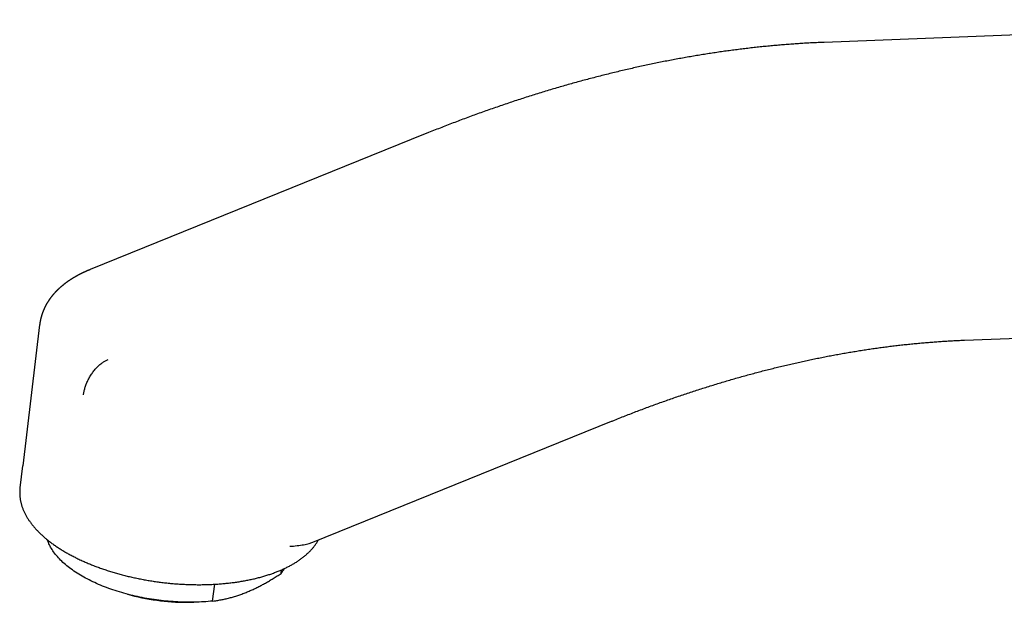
# Model space of a CAD drawing. Header units: millimetres. Extents: x 8 to 820, y 12 to 521.
# Tile 7 of 28: x 579 to 676, y 164 to 221. Entities that reach past the tile are written whole.
import ezdxf

# ---------------------------------------------------------------- set-up
doc = ezdxf.new("R2010")
doc.units = ezdxf.units.MM

msp = doc.modelspace()

# ---------------------------------------------------------------- linework, layer by layer
at = {"color": 7, "linetype": 'Continuous', "lineweight": 30}
for p, q in [((715.382, 221.235), (658.13, 219.013)), ((618.982, 210.029), (586.113, 196.727)), ((671.889, 189.802), (740.438, 192.463)), ((581.156, 191.297), (579.493, 177.492)), ((607.946, 169.998), (637.246, 181.842)), ((579.489, 177.489), (579.228, 175.315)), ((579.228, 175.32), (579.228, 175.315)), ((604.839, 166.924), (604.881, 167.274)), ((598.131, 164.21), (598.33, 165.864)), ((589.789, 164.882), (590.122, 164.794)), ((595.939, 164.094), (596.283, 164.1))]:
    msp.add_line(p, q, dxfattribs=at)
at = {"color": 7, "linetype": 'Continuous', "lineweight": 30, "flags": 128}
msp.add_lwpolyline([(598.131, 164.21), (597.912, 164.188), (597.692, 164.169), (597.47, 164.152), (597.247, 164.137), (597.022, 164.124), (596.796, 164.114), (596.569, 164.106), (596.341, 164.101), (596.111, 164.097), (595.881, 164.096), (595.65, 164.098), (595.418, 164.101), (595.186, 164.107), (594.953, 164.116), (594.719, 164.126), (594.485, 164.139), (594.251, 164.154), (594.017, 164.171), (593.782, 164.191), (593.548, 164.213), (593.313, 164.237), (593.079, 164.264), (592.845, 164.292), (592.611, 164.323), (592.377, 164.356), (592.145, 164.391), (591.912, 164.429), (591.681, 164.469), (591.45, 164.51), (591.22, 164.554), (590.991, 164.601), (590.763, 164.649), (590.537, 164.699), (590.311, 164.751), (590.087, 164.806), (589.864, 164.862), (589.643, 164.921), (589.423, 164.981), (589.205, 165.044), (588.989, 165.108), (588.774, 165.174), (588.561, 165.242), (588.351, 165.312), (588.142, 165.384), (587.936, 165.458), (587.732, 165.533), (587.53, 165.61), (587.33, 165.689), (587.133, 165.77), (586.939, 165.852), (586.747, 165.936), (586.558, 166.021), (586.371, 166.108), (586.187, 166.197), (586.007, 166.287), (585.829, 166.378), (585.654, 166.471), (585.483, 166.565), (585.314, 166.661), (585.149, 166.758), (584.987, 166.856), (584.829, 166.955), (584.674, 167.056), (584.522, 167.158), (584.374, 167.261), (584.23, 167.365), (584.089, 167.47), (583.952, 167.576), (583.819, 167.683), (583.69, 167.791), (583.564, 167.9), (583.442, 168.009), (583.325, 168.12), (583.211, 168.231), (583.101, 168.343), (582.996, 168.455), (582.894, 168.568), (582.797, 168.682), (582.704, 168.796), (582.615, 168.911), (582.531, 169.026), (582.451, 169.142), (582.375, 169.258), (582.304, 169.374), (582.237, 169.491), (582.174, 169.607), (582.116, 169.724), (582.062, 169.841), (582.013, 169.958), (581.969, 170.075), (581.928, 170.193), (581.922, 170.214)], dxfattribs=at)
at = {"color": 7, "linetype": 'Continuous', "lineweight": 30}
for centre, radius, start, end in [((601.933, 169.401), 3.818, 319.5545, 328.63929), ((595.607, 185.839), 21.748, 255.39161, 270.87494)]:
    msp.add_arc(centre, radius, start, end, dxfattribs=at)
for points, knots in [([(658.13, 219.013), (658.026, 219.009), (657.724, 218.997), (657.225, 218.974), (656.632, 218.944), (656.038, 218.909), (655.442, 218.871), (654.846, 218.829), (654.248, 218.783), (653.649, 218.733), (653.049, 218.679), (652.448, 218.622), (651.845, 218.56), (651.242, 218.495), (650.637, 218.426), (650.032, 218.353), (649.425, 218.277), (648.817, 218.196), (648.208, 218.112), (647.598, 218.024), (646.988, 217.932), (646.376, 217.837), (645.763, 217.737), (645.149, 217.634), (644.534, 217.527), (643.919, 217.416), (643.302, 217.301), (642.685, 217.183), (642.066, 217.061), (641.447, 216.935), (640.827, 216.805), (640.206, 216.671), (639.584, 216.534), (638.961, 216.393), (638.337, 216.248), (637.713, 216.099), (637.088, 215.947), (636.462, 215.79), (635.835, 215.631), (635.208, 215.467), (634.58, 215.299), (633.951, 215.128), (633.321, 214.953), (632.691, 214.774), (632.06, 214.592), (631.428, 214.406), (630.795, 214.216), (630.162, 214.022), (629.529, 213.825), (628.895, 213.623), (628.26, 213.419), (627.624, 213.21), (626.988, 212.998), (626.352, 212.782), (625.714, 212.562), (625.077, 212.339), (624.438, 212.112), (623.8, 211.881), (623.16, 211.647), (622.521, 211.409), (621.881, 211.167), (621.24, 210.922), (620.599, 210.673), (619.957, 210.42), (619.418, 210.205), (619.093, 210.074), (618.982, 210.029)], [0, 0, 0, 0, 0.008384, 0.02421, 0.040037, 0.055866, 0.071697, 0.087529, 0.103362, 0.119197, 0.135034, 0.150872, 0.166712, 0.182553, 0.198395, 0.214239, 0.230085, 0.245931, 0.261779, 0.277629, 0.293479, 0.309331, 0.325184, 0.341038, 0.356893, 0.37275, 0.388607, 0.404466, 0.420326, 0.436186, 0.452048, 0.467911, 0.483774, 0.499639, 0.515504, 0.53137, 0.547237, 0.563105, 0.578974, 0.594843, 0.610713, 0.626584, 0.642456, 0.658328, 0.674201, 0.690075, 0.705949, 0.721824, 0.737699, 0.753575, 0.769451, 0.785328, 0.801205, 0.817083, 0.832961, 0.84884, 0.864719, 0.880598, 0.896478, 0.912358, 0.928239, 0.94412, 0.960001, 0.975882, 0.991764, 1, 1, 1, 1]), ([(586.113, 196.726), (586.086, 196.716), (586.037, 196.696), (585.969, 196.667), (585.913, 196.643), (585.866, 196.623), (585.826, 196.606), (585.79, 196.591), (585.756, 196.576), (585.712, 196.556), (585.659, 196.533), (585.602, 196.507), (585.558, 196.487), (585.527, 196.472), (585.502, 196.46), (585.471, 196.446), (585.426, 196.425), (585.37, 196.398), (585.309, 196.368), (585.253, 196.341), (585.206, 196.317), (585.166, 196.297), (585.128, 196.277), (585.084, 196.255), (585.032, 196.228), (584.972, 196.197), (584.906, 196.161), (584.837, 196.123), (584.77, 196.086), (584.71, 196.052), (584.655, 196.021), (584.604, 195.992), (584.555, 195.963), (584.507, 195.934), (584.459, 195.905), (584.408, 195.874), (584.357, 195.843), (584.309, 195.813), (584.267, 195.787), (584.232, 195.764), (584.198, 195.742), (584.164, 195.72), (584.124, 195.694), (584.08, 195.664), (584.029, 195.63), (583.977, 195.595), (583.928, 195.56), (583.886, 195.531), (583.85, 195.505), (583.819, 195.483), (583.789, 195.461), (583.757, 195.438), (583.719, 195.41), (583.679, 195.38), (583.638, 195.349), (583.6, 195.32), (583.558, 195.288), (583.511, 195.251), (583.459, 195.209), (583.408, 195.168), (583.359, 195.128), (583.31, 195.086), (583.264, 195.047), (583.222, 195.011), (583.182, 194.976), (583.14, 194.939), (583.096, 194.898), (583.052, 194.859), (583.012, 194.821), (582.975, 194.786), (582.938, 194.751), (582.904, 194.718), (582.872, 194.687), (582.845, 194.659), (582.818, 194.633), (582.79, 194.604), (582.761, 194.574), (582.733, 194.545), (582.71, 194.52), (582.69, 194.499), (582.674, 194.482), (582.66, 194.467), (582.642, 194.448), (582.62, 194.423), (582.592, 194.393), (582.564, 194.362), (582.535, 194.329), (582.506, 194.295), (582.474, 194.258), (582.442, 194.22), (582.411, 194.183), (582.384, 194.15), (582.361, 194.122), (582.34, 194.095), (582.318, 194.068), (582.294, 194.036), (582.264, 193.998), (582.235, 193.96), (582.21, 193.926), (582.192, 193.901), (582.176, 193.879), (582.16, 193.857), (582.143, 193.833), (582.123, 193.805), (582.101, 193.774), (582.079, 193.741), (582.057, 193.709), (582.038, 193.68), (582.02, 193.654), (582.005, 193.631), (581.991, 193.609), (581.976, 193.585), (581.958, 193.556), (581.938, 193.525), (581.919, 193.494), (581.903, 193.466), (581.888, 193.442), (581.866, 193.404), (581.838, 193.356), (581.808, 193.304), (581.783, 193.258), (581.758, 193.213), (581.73, 193.159), (581.702, 193.104), (581.677, 193.054), (581.658, 193.015), (581.641, 192.981), (581.628, 192.952), (581.614, 192.923), (581.601, 192.893), (581.584, 192.857), (581.568, 192.819), (581.553, 192.784), (581.539, 192.753), (581.526, 192.721), (581.511, 192.684), (581.496, 192.647), (581.482, 192.611), (581.471, 192.582), (581.462, 192.558), (581.455, 192.538), (581.448, 192.518), (581.44, 192.497), (581.431, 192.472), (581.42, 192.441), (581.409, 192.408), (581.398, 192.376), (581.387, 192.345), (581.378, 192.314), (581.367, 192.281), (581.356, 192.245), (581.344, 192.205), (581.331, 192.162), (581.318, 192.116), (581.306, 192.071), (581.295, 192.03), (581.285, 191.993), (581.277, 191.957), (581.268, 191.922), (581.259, 191.884), (581.25, 191.844), (581.242, 191.806), (581.235, 191.774), (581.229, 191.747), (581.225, 191.725), (581.22, 191.703), (581.216, 191.681), (581.212, 191.657), (581.206, 191.627), (581.2, 191.594), (581.194, 191.56), (581.189, 191.531), (581.186, 191.509), (581.183, 191.49), (581.179, 191.467), (581.175, 191.437), (581.169, 191.398), (581.163, 191.35), (581.159, 191.316), (581.156, 191.297)], [0, 0, 0, 0, 0.009851, 0.018363, 0.025535, 0.031362, 0.036144, 0.040694, 0.045058, 0.049237, 0.057788, 0.065309, 0.071609, 0.074749, 0.077656, 0.081584, 0.086759, 0.095499, 0.103706, 0.111246, 0.117727, 0.122682, 0.127427, 0.133331, 0.140451, 0.148669, 0.157843, 0.167964, 0.177609, 0.185968, 0.193373, 0.200822, 0.207904, 0.214513, 0.221425, 0.228973, 0.2368, 0.243884, 0.250132, 0.25529, 0.259846, 0.26505, 0.270928, 0.277582, 0.285373, 0.294335, 0.301439, 0.308275, 0.313879, 0.318387, 0.323021, 0.328063, 0.333514, 0.340871, 0.347494, 0.353383, 0.359442, 0.367862, 0.376869, 0.385224, 0.393285, 0.401767, 0.410342, 0.417066, 0.423543, 0.430873, 0.439203, 0.447348, 0.453968, 0.461141, 0.467465, 0.47417, 0.480073, 0.485076, 0.489502, 0.49479, 0.501114, 0.506232, 0.510868, 0.514708, 0.51775, 0.520198, 0.523249, 0.527872, 0.533604, 0.539511, 0.544806, 0.551311, 0.557382, 0.564264, 0.571126, 0.576921, 0.581365, 0.585846, 0.590366, 0.595576, 0.602036, 0.609745, 0.614856, 0.619063, 0.622371, 0.625704, 0.629761, 0.634536, 0.63941, 0.645171, 0.650436, 0.655201, 0.659424, 0.663093, 0.666229, 0.669958, 0.674465, 0.67995, 0.685076, 0.689315, 0.692738, 0.696802, 0.70678, 0.715223, 0.721197, 0.727927, 0.735996, 0.745743, 0.75298, 0.758802, 0.763447, 0.768068, 0.771815, 0.776247, 0.781607, 0.787635, 0.792915, 0.797086, 0.801514, 0.806968, 0.81285, 0.817987, 0.822349, 0.825421, 0.828318, 0.831039, 0.833853, 0.83747, 0.841844, 0.846976, 0.85173, 0.85566, 0.860061, 0.864638, 0.869726, 0.875276, 0.88127, 0.88803, 0.894377, 0.900101, 0.905255, 0.909993, 0.914829, 0.919786, 0.925746, 0.931183, 0.935564, 0.938955, 0.942161, 0.944954, 0.947792, 0.951072, 0.955044, 0.959709, 0.964702, 0.968867, 0.971499, 0.973651, 0.976567, 0.980659, 0.985928, 0.992375, 1, 1, 1, 1]), ([(637.246, 181.842), (637.351, 181.884), (637.656, 182.007), (638.161, 182.209), (638.761, 182.444), (639.36, 182.676), (639.958, 182.904), (640.556, 183.129), (641.154, 183.35), (641.75, 183.567), (642.347, 183.781), (642.942, 183.991), (643.537, 184.198), (644.132, 184.401), (644.725, 184.6), (645.318, 184.795), (645.911, 184.987), (646.503, 185.176), (647.094, 185.36), (647.684, 185.541), (648.274, 185.718), (648.862, 185.892), (649.451, 186.062), (650.038, 186.228), (650.625, 186.391), (651.21, 186.55), (651.795, 186.705), (652.38, 186.856), (652.963, 187.004), (653.546, 187.148), (654.127, 187.289), (654.708, 187.425), (655.288, 187.558), (655.867, 187.688), (656.445, 187.813), (657.023, 187.935), (657.599, 188.053), (658.174, 188.168), (658.749, 188.279), (659.322, 188.386), (659.895, 188.489), (660.466, 188.588), (661.037, 188.684), (661.606, 188.776), (662.175, 188.865), (662.742, 188.949), (663.309, 189.03), (663.874, 189.107), (664.438, 189.181), (665.001, 189.25), (665.563, 189.316), (666.124, 189.378), (666.684, 189.437), (667.243, 189.492), (667.8, 189.542), (668.357, 189.59), (668.912, 189.633), (669.466, 189.673), (670.018, 189.709), (670.57, 189.741), (671.12, 189.769), (671.56, 189.789), (671.816, 189.799), (671.889, 189.802)], [0, 0, 0, 0, 0.008757, 0.025423, 0.042089, 0.058756, 0.075422, 0.092089, 0.108756, 0.125424, 0.142092, 0.15876, 0.175429, 0.192098, 0.208768, 0.225438, 0.242109, 0.25878, 0.275452, 0.292124, 0.308797, 0.325471, 0.342145, 0.35882, 0.375496, 0.392172, 0.408849, 0.425527, 0.442206, 0.458886, 0.475567, 0.492248, 0.508931, 0.525614, 0.542299, 0.558985, 0.575672, 0.59236, 0.609049, 0.625739, 0.642431, 0.659124, 0.675818, 0.692513, 0.70921, 0.725909, 0.742609, 0.75931, 0.776013, 0.792717, 0.809423, 0.826131, 0.842841, 0.859552, 0.876265, 0.89298, 0.909697, 0.926415, 0.943136, 0.959858, 0.976583, 0.993309, 1, 1, 1, 1]), ([(586.298, 186.543), (586.338, 186.598), (586.417, 186.709), (586.543, 186.867), (586.673, 187.017), (586.806, 187.158), (586.941, 187.289), (587.077, 187.41), (587.214, 187.521), (587.35, 187.62), (587.485, 187.708), (587.617, 187.785), (587.747, 187.852), (587.831, 187.888), (587.873, 187.906)], [0, 0, 0, 0, 0.0877527, 0.175307, 0.2624618, 0.3490209, 0.4347962, 0.5196094, 0.6032945, 0.685699, 0.7666854, 0.846132, 0.9239333, 1, 1, 1, 1]), ([(585.462, 184.453), (585.468, 184.505), (585.483, 184.611), (585.514, 184.774), (585.553, 184.943), (585.601, 185.116), (585.658, 185.293), (585.723, 185.473), (585.798, 185.654), (585.882, 185.836), (585.974, 186.018), (586.075, 186.197), (586.182, 186.373), (586.259, 186.486), (586.298, 186.543)], [0, 0, 0, 0, 0.076056, 0.153843, 0.233273, 0.314242, 0.39663, 0.480303, 0.565108, 0.650883, 0.737451, 0.824624, 0.912207, 1, 1, 1, 1]), ([(579.229, 175.32), (579.228, 175.313), (579.221, 175.265), (579.213, 175.174), (579.204, 175.046), (579.2, 174.918), (579.199, 174.79), (579.203, 174.661), (579.211, 174.533), (579.223, 174.403), (579.24, 174.274), (579.26, 174.144), (579.285, 174.014), (579.314, 173.884), (579.347, 173.754), (579.384, 173.624), (579.425, 173.493), (579.471, 173.363), (579.52, 173.232), (579.574, 173.102), (579.632, 172.971), (579.694, 172.841), (579.761, 172.711), (579.831, 172.581), (579.906, 172.452), (579.985, 172.323), (580.067, 172.194), (580.154, 172.066), (580.245, 171.938), (580.34, 171.81), (580.438, 171.683), (580.541, 171.557), (580.647, 171.432), (580.758, 171.307), (580.872, 171.182), (580.99, 171.059), (581.111, 170.936), (581.236, 170.815), (581.365, 170.694), (581.497, 170.574), (581.633, 170.455), (581.773, 170.337), (581.915, 170.22), (582.062, 170.104), (582.211, 169.989), (582.364, 169.875), (582.52, 169.762), (582.679, 169.65), (582.841, 169.54), (583.007, 169.43), (583.175, 169.322), (583.347, 169.215), (583.521, 169.11), (583.698, 169.005), (583.878, 168.902), (584.061, 168.801), (584.247, 168.7), (584.435, 168.601), (584.626, 168.504), (584.82, 168.408), (585.016, 168.313), (585.215, 168.22), (585.416, 168.128), (585.619, 168.038), (585.825, 167.949), (586.033, 167.862), (586.243, 167.777), (586.455, 167.693), (586.669, 167.61), (586.886, 167.529), (587.104, 167.45), (587.324, 167.373), (587.546, 167.297), (587.77, 167.223), (587.996, 167.151), (588.223, 167.081), (588.452, 167.012), (588.682, 166.945), (588.914, 166.88), (589.148, 166.816), (589.382, 166.755), (589.618, 166.695), (589.855, 166.637), (590.094, 166.581), (590.333, 166.527), (590.573, 166.475), (590.815, 166.425), (591.057, 166.377), (591.3, 166.33), (591.544, 166.286), (591.789, 166.243), (592.034, 166.203), (592.28, 166.164), (592.526, 166.128), (592.773, 166.093), (593.02, 166.061), (593.267, 166.03), (593.515, 166.002), (593.763, 165.975), (594.01, 165.951), (594.258, 165.929), (594.506, 165.909), (594.754, 165.89), (595.001, 165.874), (595.249, 165.86), (595.496, 165.848), (595.742, 165.839), (595.989, 165.831), (596.234, 165.825), (596.479, 165.822), (596.724, 165.82), (596.968, 165.821), (597.211, 165.823), (597.453, 165.828), (597.694, 165.835), (597.934, 165.844), (598.174, 165.855), (598.412, 165.868), (598.649, 165.884), (598.885, 165.901), (599.119, 165.921), (599.352, 165.942), (599.584, 165.966), (599.814, 165.991), (600.043, 166.019), (600.27, 166.049), (600.495, 166.081), (600.719, 166.115), (600.941, 166.151), (601.161, 166.189), (601.379, 166.229), (601.595, 166.271), (601.809, 166.315), (602.021, 166.361), (602.231, 166.409), (602.439, 166.46), (602.644, 166.512), (602.848, 166.566), (603.048, 166.622), (603.247, 166.68), (603.443, 166.74), (603.636, 166.802), (603.827, 166.865), (604.015, 166.931), (604.201, 166.999), (604.384, 167.068), (604.564, 167.14), (604.741, 167.213), (604.915, 167.288), (605.086, 167.365), (605.255, 167.444), (605.42, 167.524), (605.582, 167.606), (605.741, 167.69), (605.897, 167.776), (606.05, 167.864), (606.199, 167.953), (606.345, 168.044), (606.488, 168.137), (606.627, 168.231), (606.762, 168.327), (606.894, 168.425), (607.023, 168.524), (607.148, 168.624), (607.269, 168.726), (607.386, 168.83), (607.5, 168.935), (607.609, 169.042), (607.715, 169.149), (607.817, 169.259), (607.915, 169.369), (608.009, 169.481), (608.099, 169.594), (608.185, 169.708), (608.267, 169.823), (608.345, 169.939), (608.419, 170.056), (608.476, 170.153), (608.508, 170.211), (608.518, 170.229)], [0, 0, 0, 0, 0.000827, 0.0062638, 0.0117006, 0.017139, 0.0225808, 0.0280278, 0.0334816, 0.0389437, 0.0444158, 0.049899, 0.0553945, 0.0609033, 0.0664261, 0.0719636, 0.0775161, 0.0830839, 0.088667, 0.0942653, 0.0998784, 0.1055059, 0.1111472, 0.1168016, 0.1224684, 0.1281468, 0.1338358, 0.1395346, 0.1452422, 0.1509577, 0.1566802, 0.1624089, 0.168143, 0.1738816, 0.179624, 0.1853696, 0.1911177, 0.1968678, 0.2026193, 0.2083718, 0.2141249, 0.2198782, 0.2256312, 0.2313837, 0.2371356, 0.2428865, 0.2486363, 0.2543849, 0.2601321, 0.265878, 0.2716223, 0.277365, 0.2831061, 0.2888456, 0.2945835, 0.3003197, 0.3060542, 0.3117871, 0.3175184, 0.323248, 0.3289761, 0.3347026, 0.3404277, 0.3461512, 0.3518733, 0.357594, 0.3633134, 0.3690315, 0.3747483, 0.3804639, 0.3861783, 0.3918916, 0.3976038, 0.403315, 0.4090252, 0.4147345, 0.4204429, 0.4261505, 0.4318572, 0.4375633, 0.4432686, 0.4489732, 0.4546772, 0.4603806, 0.4660835, 0.471786, 0.4774879, 0.4831895, 0.4888907, 0.4945915, 0.5002921, 0.5059925, 0.5116926, 0.5173926, 0.5230924, 0.5287922, 0.5344919, 0.5401916, 0.5458914, 0.5515912, 0.5572911, 0.5629911, 0.5686914, 0.5743918, 0.5800925, 0.5857936, 0.5914949, 0.5971967, 0.6028989, 0.6086015, 0.6143047, 0.6200084, 0.6257127, 0.6314176, 0.6371233, 0.6428296, 0.6485368, 0.6542447, 0.6599536, 0.6656633, 0.671374, 0.6770857, 0.6827985, 0.6885123, 0.6942274, 0.6999436, 0.705661, 0.7113798, 0.7170998, 0.7228213, 0.7285442, 0.7342686, 0.7399945, 0.7457219, 0.751451, 0.7571816, 0.762914, 0.768648, 0.7743837, 0.7801212, 0.7858604, 0.7916014, 0.797344, 0.8030884, 0.8088345, 0.8145822, 0.8203315, 0.8260822, 0.8318344, 0.8375878, 0.8433423, 0.8490978, 0.854854, 0.8606106, 0.8663675, 0.8721241, 0.87788, 0.8836349, 0.8893882, 0.8951394, 0.900888, 0.9066331, 0.9123742, 0.9181104, 0.923841, 0.9295651, 0.9352818, 0.9409902, 0.9466894, 0.9523783, 0.9580561, 0.9637218, 0.9693748, 0.9750141, 0.9806392, 0.9862494, 0.9918444, 0.9974239, 1, 1, 1, 1]), ([(605.691, 169.584), (605.938, 169.603), (606.416, 169.637), (607.044, 169.734), (607.551, 169.849), (607.829, 169.958), (607.944, 170.003)], [0, 0, 0, 0, 0.292204, 0.565799, 0.820834, 1, 1, 1, 1]), ([(598.131, 164.21), (598.267, 164.227), (598.539, 164.263), (598.949, 164.334), (599.361, 164.418), (599.773, 164.517), (600.184, 164.63), (600.594, 164.758), (601.003, 164.901), (601.413, 165.059), (601.811, 165.227), (602.196, 165.402), (602.567, 165.583), (602.941, 165.777), (603.317, 165.983), (603.695, 166.201), (604.074, 166.431), (604.456, 166.671), (604.711, 166.84), (604.839, 166.924)], [0, 0, 0, 0, 0.063984, 0.12754, 0.190672, 0.253411, 0.315809, 0.376829, 0.437667, 0.498411, 0.559153, 0.613461, 0.667905, 0.722541, 0.777421, 0.832585, 0.888062, 0.943867, 1, 1, 1, 1])]:
    msp.add_open_spline(points, degree=3, knots=knots, dxfattribs=at)

doc.saveas('drawing.dxf')
